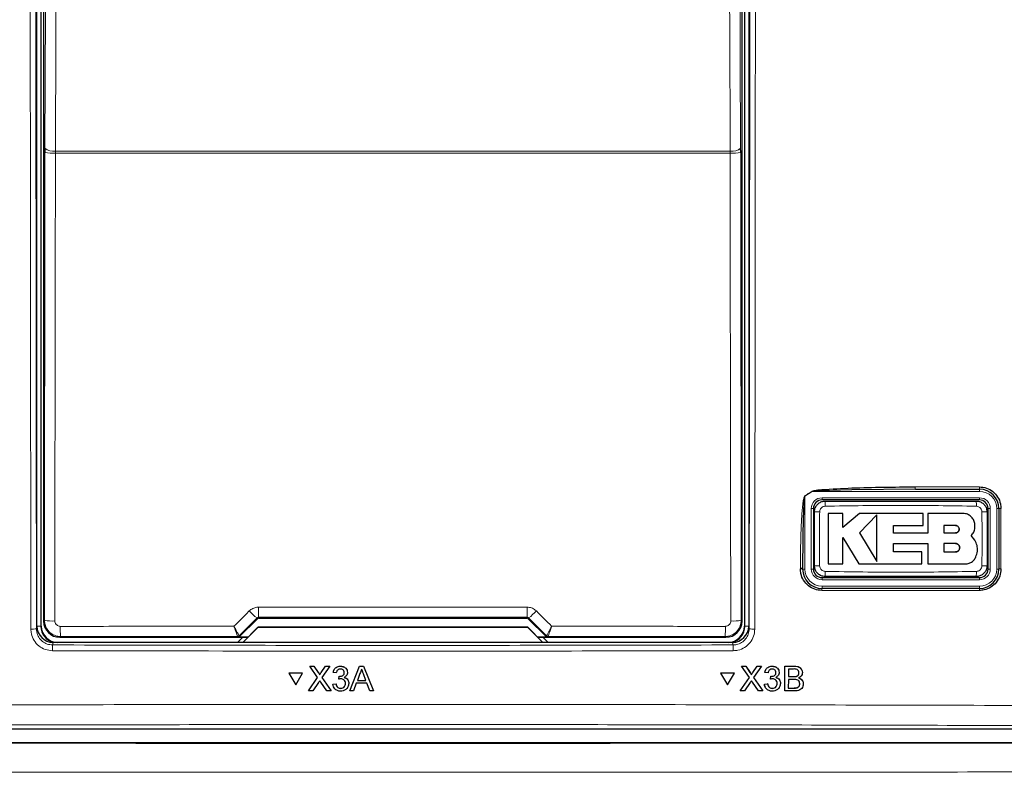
# Model space of a CAD drawing. Header units: millimetres. Extents: x 5 to 418, y 2 to 292.
# Tile 17 of 53: x 108 to 131, y 141 to 158. Entities that reach past the tile are written whole.
import ezdxf

# ---------------------------------------------------------------- set-up
doc = ezdxf.new("R2010")
doc.units = ezdxf.units.MM

msp = doc.modelspace()

# ---------------------------------------------------------------- linework, layer by layer
at = {"color": 7, "linetype": 'Continuous', "lineweight": 25}
for p, q in [((108.7293, 144.1409), (108.7293, 172.3901)), ((108.8293, 144.1401), (108.8293, 172.3651)), ((125.1293, 172.3651), (125.1293, 144.1401)), ((125.2293, 172.3901), (125.2293, 144.1409)), ((108.8837, 172.2482), (108.8837, 144.2569)), ((125.0748, 144.2569), (125.0748, 172.2482)), ((108.9156, 155.2164), (108.9153, 155.1182)), ((125.0432, 155.1182), (125.043, 155.2164)), ((129.0944, 147.3151), (127.6224, 147.3024)), ((129.0944, 147.3151), (130.5793, 147.3151)), ((130.5793, 147.0651), (126.9293, 147.0651)), ((126.7293, 146.8651), (126.7293, 145.4651)), ((130.7793, 145.4651), (130.7793, 146.8651)), ((131.0293, 146.8651), (131.0293, 145.4651)), ((127.4125, 146.7536), (127.0744, 146.7536)), ((127.4125, 146.4257), (127.4125, 146.7536)), ((127.7973, 146.7536), (127.4125, 146.4257)), ((129.2729, 146.7536), (127.7973, 146.7536)), ((128.2007, 146.717), (127.7973, 146.3021)), ((129.2729, 146.4759), (129.2729, 146.7536)), ((129.3798, 146.7536), (129.3798, 146.2985)), ((130.1931, 146.7536), (129.3798, 146.7536)), ((128.5834, 146.4759), (129.2729, 146.4759)), ((128.5834, 146.2985), (128.5834, 146.4759)), ((130.0225, 146.4737), (129.7548, 146.4737)), ((129.7548, 146.4737), (129.7548, 146.3021)), ((127.4123, 146.1948), (127.7845, 145.583)), ((127.4123, 145.583), (127.4123, 146.1948)), ((127.7973, 146.3021), (128.2007, 145.6392)), ((129.3798, 146.2985), (128.5834, 146.2985)), ((129.7548, 146.3021), (130.0225, 146.3021)), ((130.474, 146.1313), (130.3864, 146.2396)), ((128.5836, 146.0564), (129.3798, 146.0564)), ((128.5836, 145.8604), (128.5836, 146.0564)), ((129.2453, 145.8604), (128.5836, 145.8604)), ((129.2453, 145.583), (129.2453, 145.8604)), ((129.3798, 146.0564), (129.3798, 145.583)), ((129.7548, 146.0564), (129.7548, 145.8604)), ((130.0225, 146.0564), (129.7548, 146.0564)), ((129.7548, 145.8604), (130.0225, 145.8604)), ((126.4793, 145.4651), (126.4793, 145.4823)), ((127.0744, 145.583), (127.4123, 145.583)), ((127.7845, 145.583), (129.2453, 145.583)), ((129.3798, 145.583), (130.2527, 145.583)), ((126.9293, 145.2651), (130.5793, 145.2651)), ((130.5793, 145.0151), (126.9293, 145.0151)), ((113.427, 143.9003), (113.8396, 144.3129)), ((113.875, 144.3276), (120.0836, 144.3276)), ((120.1189, 144.3129), (120.5316, 143.9003)), ((113.4987, 143.7651), (113.8527, 144.119)), ((113.8543, 144.1151), (113.5043, 143.7651)), ((113.8527, 144.119), (113.8543, 144.1151)), ((113.8527, 144.119), (120.1059, 144.119)), ((120.1043, 144.1151), (113.8543, 144.1151)), ((120.1059, 144.119), (120.1043, 144.1151)), ((120.4543, 143.7651), (120.1043, 144.1151)), ((120.1059, 144.119), (120.4598, 143.7651)), ((109.2587, 143.882), (113.6157, 143.882)), ((113.5022, 143.882), (113.3891, 143.7689)), ((113.6193, 143.8856), (113.3917, 143.8856)), ((120.5669, 143.8856), (120.3393, 143.8856)), ((120.3429, 143.882), (124.6999, 143.882)), ((120.5695, 143.7689), (120.4564, 143.882)), ((124.8548, 143.7651), (109.1038, 143.7651)), ((113.3891, 143.7689), (113.3891, 143.7651)), ((120.5695, 143.7651), (120.5695, 143.7689)), ((115.0538, 143.2138), (115.0539, 143.2155)), ((115.2369, 142.9488), (115.0538, 143.2138)), ((115.0538, 143.2138), (115.1514, 143.2138)), ((115.1514, 143.2138), (115.1516, 143.2154)), ((115.1514, 143.2138), (115.2518, 143.0685)), ((115.3192, 143.0684), (115.4191, 143.2138)), ((115.5182, 143.2138), (115.3352, 142.9478)), ((115.4191, 143.2138), (115.4192, 143.2154)), ((115.4191, 143.2138), (115.5182, 143.2138)), ((115.5182, 143.2138), (115.5183, 143.2154)), ((115.764, 143.2138), (115.7641, 143.2154)), ((115.9818, 142.6401), (116.2099, 143.2138)), ((116.2099, 143.2138), (116.21, 143.2154)), ((116.2099, 143.2138), (116.3013, 143.2138)), ((116.3013, 143.2138), (116.3014, 143.2154)), ((116.3013, 143.2138), (116.5298, 142.6401)), ((125.0623, 143.2138), (125.0614, 143.2155)), ((125.0614, 143.2155), (125.159, 143.2155)), ((125.2446, 142.9488), (125.0623, 143.2138)), ((125.0623, 143.2138), (125.1599, 143.2138)), ((125.1599, 143.2138), (125.159, 143.2155)), ((125.159, 143.2155), (125.259, 143.0702)), ((125.1599, 143.2138), (125.2598, 143.0685)), ((125.3272, 143.0684), (125.4274, 143.2138)), ((125.5264, 143.2138), (125.3429, 142.9478)), ((125.4274, 143.2138), (125.4266, 143.2154)), ((125.4274, 143.2138), (125.5264, 143.2138)), ((125.5264, 143.2138), (125.5256, 143.2154)), ((125.7721, 143.2138), (125.7712, 143.2154)), ((125.9185, 143.1341), (125.9175, 143.1359)), ((126.0668, 142.6401), (126.0681, 143.2138)), ((126.0681, 143.2138), (126.0673, 143.2154)), ((126.0681, 143.2138), (126.2833, 143.2138)), ((126.149, 143.1476), (126.1486, 142.9711)), ((126.2585, 143.1476), (126.149, 143.1476)), ((126.4559, 143.1326), (126.4549, 143.1344)), ((114.5709, 143.0516), (114.571, 143.0533)), ((114.5709, 143.0516), (114.7297, 142.7773)), ((114.8884, 143.0516), (114.5709, 143.0516)), ((114.8885, 143.0533), (114.571, 143.0533)), ((114.7297, 142.7773), (114.8884, 143.0516)), ((114.8884, 143.0516), (114.8885, 143.0533)), ((115.0245, 142.6401), (115.2369, 142.9488)), ((115.2817, 143.0138), (115.2818, 143.0154)), ((115.3352, 142.9478), (115.5479, 142.6401)), ((115.5959, 143.0667), (115.596, 143.0683)), ((115.6696, 143.0593), (115.5959, 143.0667)), ((115.7279, 142.9122), (115.7355, 142.9784)), ((115.7279, 142.9122), (115.728, 142.9138)), ((115.7355, 142.9784), (115.7356, 142.98)), ((115.7461, 142.9776), (115.7462, 142.9792)), ((115.7462, 142.9793), (115.7894, 142.9858)), ((115.8481, 143.0335), (115.854, 143.0672)), ((115.927, 143.057), (115.9272, 143.0588)), ((115.9276, 143.0679), (115.9277, 143.0695)), ((116.2164, 143.0416), (116.1576, 142.8828)), ((116.3538, 142.8828), (116.2979, 143.0336)), ((124.5793, 143.0516), (124.5784, 143.0533)), ((124.8957, 143.0533), (124.5784, 143.0533)), ((124.8966, 143.0516), (124.5793, 143.0516)), ((124.5793, 143.0516), (124.7373, 142.7773)), ((124.7373, 142.7773), (124.8966, 143.0516)), ((124.8966, 143.0516), (124.8957, 143.0533)), ((125.0315, 142.6401), (125.2446, 142.9488)), ((125.2834, 143.0312), (125.2824, 143.033)), ((125.3429, 142.9478), (125.5545, 142.6401)), ((125.6037, 143.0667), (125.6028, 143.0683)), ((125.6773, 143.0593), (125.6037, 143.0667)), ((125.7352, 142.9122), (125.7344, 142.9138)), ((125.7352, 142.9122), (125.743, 142.9784)), ((125.743, 142.9784), (125.7421, 142.98)), ((125.7536, 142.9776), (125.7527, 142.9792)), ((125.8615, 143.0655), (125.8607, 143.0671)), ((125.9467, 142.8881), (125.9458, 142.8899)), ((126.1485, 142.9049), (126.148, 142.7063)), ((126.2751, 142.9049), (126.1485, 142.9049)), ((126.1486, 142.9711), (126.2671, 142.9711)), ((126.3361, 142.9778), (126.3353, 142.9795)), ((126.3919, 143.0579), (126.3911, 143.0596)), ((115.2594, 142.8375), (115.1234, 142.6401)), ((115.4501, 142.6401), (115.3101, 142.8428)), ((115.5886, 142.7945), (115.6623, 142.8019)), ((115.5886, 142.7945), (115.5887, 142.7961)), ((115.6623, 142.8019), (115.6624, 142.8035)), ((115.7701, 142.6989), (115.7703, 142.7005)), ((115.9565, 142.7958), (115.9566, 142.7976)), ((115.9572, 142.8127), (115.9573, 142.8143)), ((116.1332, 142.8166), (116.0678, 142.6401)), ((116.3783, 142.8166), (116.1332, 142.8166)), ((116.1576, 142.8828), (116.3538, 142.8828)), ((116.4438, 142.6401), (116.3783, 142.8166)), ((125.2668, 142.8375), (125.1304, 142.6401)), ((125.4568, 142.6401), (125.3174, 142.8428)), ((125.5957, 142.7945), (125.5948, 142.7961)), ((125.5957, 142.7945), (125.6693, 142.8019)), ((125.6151, 142.725), (125.6161, 142.7232)), ((125.6693, 142.8019), (125.6685, 142.8035)), ((125.7768, 142.6989), (125.776, 142.7005)), ((125.8904, 142.8133), (125.8895, 142.8149)), ((126.148, 142.7063), (126.2839, 142.7063)), ((126.3331, 142.709), (126.3322, 142.7107)), ((126.4134, 142.8056), (126.4126, 142.8072)), ((126.479, 142.871), (126.478, 142.8728)), ((115.0245, 142.6401), (115.0246, 142.6417)), ((115.1234, 142.6401), (115.0245, 142.6401)), ((115.5479, 142.6401), (115.4501, 142.6401)), ((115.5479, 142.6401), (115.548, 142.6417)), ((115.9818, 142.6401), (115.9819, 142.6417)), ((116.0678, 142.6401), (115.9818, 142.6401)), ((116.5298, 142.6401), (116.4438, 142.6401)), ((116.5298, 142.6401), (116.5299, 142.6417)), ((125.0315, 142.6401), (125.0306, 142.6417)), ((125.1304, 142.6401), (125.0315, 142.6401)), ((125.5545, 142.6401), (125.4568, 142.6401)), ((125.5545, 142.6401), (125.5537, 142.6417)), ((126.0668, 142.6401), (126.0659, 142.6417)), ((126.2825, 142.6401), (126.0668, 142.6401)), ((102.4786, 141.7651), (131.48, 141.7651)), ((131.6316, 141.4378), (102.327, 141.4378))]:
    msp.add_line(p, q, dxfattribs=at)
at = {"color": 7, "linetype": 'Continuous', "lineweight": 18}
for p, q in [((108.8183, 172.3651), (108.8183, 144.1401)), ((125.1402, 144.1401), (125.1402, 172.3651)), ((108.9035, 144.2767), (108.9153, 155.1182)), ((109.1565, 155.1026), (109.1571, 155.1517)), ((124.8021, 155.1026), (109.1565, 155.1026)), ((109.1571, 155.1517), (124.8015, 155.1517)), ((124.8021, 155.1026), (124.8015, 155.1517)), ((125.0432, 155.1182), (125.0551, 144.2767)), ((126.7015, 147.2651), (126.5293, 147.1545)), ((126.6995, 147.2681), (126.7015, 147.2651)), ((130.5793, 147.2651), (126.7015, 147.2651)), ((129.0919, 147.3681), (130.5765, 147.3681)), ((130.5793, 147.2651), (130.5793, 147.3151)), ((126.5293, 147.1545), (126.5274, 147.1576)), ((126.5293, 147.1545), (126.5293, 145.4651)), ((126.9293, 147.1151), (126.9293, 147.0651)), ((126.9293, 147.1151), (130.5793, 147.1151)), ((130.5793, 147.1151), (130.5793, 147.0651)), ((126.6793, 145.4651), (126.6793, 146.8651)), ((126.6793, 146.8651), (126.7293, 146.8651)), ((130.7793, 146.8651), (130.8293, 146.8651)), ((130.8293, 146.8651), (130.8293, 145.4651)), ((130.9793, 146.8651), (131.0293, 146.8651)), ((130.9793, 145.4651), (130.9793, 146.8651)), ((126.4274, 145.4682), (126.4274, 145.4855)), ((126.5293, 145.4651), (126.4793, 145.4651)), ((126.6793, 145.4651), (126.7293, 145.4651)), ((130.7793, 145.4651), (130.8293, 145.4651)), ((130.9793, 145.4651), (131.0293, 145.4651)), ((126.9293, 145.2651), (126.9293, 145.2151)), ((130.5793, 145.2151), (126.9293, 145.2151)), ((130.5793, 145.2651), (130.5793, 145.2151)), ((130.5765, 144.9682), (126.9273, 144.9682)), ((126.9293, 145.0651), (130.5793, 145.0651)), ((126.9293, 145.0651), (126.9293, 145.0151)), ((130.5793, 145.0651), (130.5793, 145.0151)), ((108.8837, 144.2569), (108.9035, 144.2767)), ((113.8396, 144.3129), (113.832, 144.3313)), ((113.8673, 144.3461), (113.875, 144.3276)), ((120.0836, 144.3276), (120.0913, 144.3461)), ((120.1265, 144.3313), (120.1189, 144.3129)), ((125.0551, 144.2767), (125.0748, 144.2569)), ((108.7173, 144.0807), (108.7293, 144.1409)), ((108.8183, 144.1401), (108.7293, 144.1401)), ((108.8183, 144.1401), (108.8293, 144.1401)), ((125.1402, 144.1401), (125.1293, 144.1401)), ((125.1402, 144.1401), (125.2293, 144.1401)), ((125.2293, 144.1409), (125.2413, 144.0807)), ((109.2784, 143.9017), (109.2587, 143.882)), ((113.3843, 143.9035), (113.3841, 143.9036)), ((113.3917, 143.8856), (113.3843, 143.9035)), ((113.4196, 143.9181), (113.4194, 143.9182)), ((113.4196, 143.9181), (113.427, 143.9003)), ((120.5316, 143.9003), (120.539, 143.9181)), ((120.539, 143.9181), (120.5392, 143.9182)), ((120.5743, 143.9035), (120.5669, 143.8856)), ((120.5745, 143.9036), (120.5743, 143.9035)), ((124.6999, 143.882), (124.6802, 143.9017)), ((109.1038, 143.7651), (109.0919, 143.7055)), ((124.8667, 143.7055), (124.8548, 143.7651)), ((126.2833, 143.2138), (126.2824, 143.2154)), ((115.2518, 143.0685), (115.2519, 143.0701)), ((115.3192, 143.0684), (115.3193, 143.07)), ((125.2598, 143.0685), (125.259, 143.0702)), ((125.3272, 143.0684), (125.3263, 143.07)), ((126.2671, 142.9711), (126.2662, 142.9727)), ((126.2839, 142.7063), (126.2831, 142.7079))]:
    msp.add_line(p, q, dxfattribs=at)
at = {"color": 7, "linetype": 'Continuous', "lineweight": 18, "flags": 128}
for points in [[(108.9156, 155.2164), (108.9456, 161.6123), (108.9754, 167.9753)], [(109.217, 167.9106), (109.2147, 167.4277), (109.2057, 165.496), (109.1694, 157.7693), (109.1571, 155.1517)], [(124.8015, 155.1517), (124.7992, 155.6346), (124.7902, 157.5663), (124.7539, 165.293), (124.7416, 167.9106)], [(124.9832, 167.9753), (125.013, 161.6123), (125.043, 155.2164)], [(109.1565, 155.1026), (109.1559, 154.6036), (109.1538, 152.6075), (109.1446, 144.2612)], [(124.8139, 144.2612), (124.8134, 144.7602), (124.8112, 146.7563), (124.8021, 155.1026)]]:
    msp.add_lwpolyline(points, dxfattribs=at)
at = {"color": 7, "linetype": 'Continuous', "lineweight": 18}
for centre, radius, start, end in [((109.1053, 155.4412), 0.2941, 229.84864, 280.14668), ((124.8533, 155.4412), 0.2941, 259.85332, 310.15136), ((109.1005, 156.1101), 1.009, 259.42891, 273.18402), ((124.8581, 156.1101), 1.009, 266.81598, 280.57109), ((129.3688, 147.3543), 0.2773, 177.15423, 188.14169), ((130.8236, 147.3543), 0.2475, 176.81302, 189.1309), ((130.5793, 146.8651), 0.4, 0, 90), ((126.9293, 146.8651), 0.25, 90, 180), ((128.5162, 146.9492), 1.5146, 176.56216, 181.10549), ((128.9931, 146.9492), 1.5139, 358.89403, 3.43939), ((130.5793, 146.8651), 0.25, 0, 90), ((126.8452, 145.344), 1.4489, 88.84251, 93.59694), ((130.6634, 145.3439), 1.449, 86.40337, 91.15738), ((131.0651, 146.6775), 0.1909, 86.60847, 100.82355), ((126.4406, 145.2747), 0.2112, 79.45271, 93.60081), ((126.4406, 145.2575), 0.2111, 79.44904, 93.60204), ((126.9293, 145.4651), 0.4, 180, 270), ((126.9293, 145.4651), 0.25, 180, 270), ((126.8452, 146.9855), 1.4483, 266.40183, 271.15784), ((128.5139, 145.3809), 1.5123, 178.89292, 183.443), ((128.9938, 145.3809), 1.5132, 356.55902, 1.10646), ((130.5793, 145.4651), 0.4, 270, 0), ((130.5793, 145.4651), 0.25, 270, 0), ((130.6634, 146.9854), 1.4482, 268.84201, 273.5986), ((131.0651, 145.2829), 0.1856, 86.51262, 101.13723), ((127.212, 144.9794), 0.285, 172.81916, 182.25153), ((130.7858, 144.9794), 0.2096, 170.21, 183.05606), ((114.5028, 145.2642), 1.149, 222.19195, 234.28187), ((118.1028, 144.5269), 4.2393, 179.27525, 182.44393), ((115.8558, 144.5269), 4.2393, 357.55607, 0.72475), ((119.4558, 145.2642), 1.149, 305.71813, 317.80805), ((109.0886, 145.2684), 1.0088, 259.42789, 273.18381), ((124.87, 145.2684), 1.0088, 266.81619, 280.57211), ((108.6197, 144.6029), 0.5312, 266.58782, 280.58882), ((110.9881, 144.0826), 1.7193, 178.21518, 186.038), ((122.9704, 144.0826), 1.7193, 353.962, 1.78482), ((125.3389, 144.6029), 0.5312, 259.41118, 273.41218), ((113.3843, 143.9535), 0.05, 270.00748, 314.99252), ((120.5743, 143.9535), 0.05, 225.00748, 269.99252), ((110.3704, 143.6006), 1.2828, 175.30838, 181.24111), ((123.5882, 143.6006), 1.2828, 358.7589, 4.69162)]:
    msp.add_arc(centre, radius, start, end, dxfattribs=at)
at = {"color": 7, "linetype": 'Continuous', "lineweight": 25}
for centre, radius, start, end in [((130.5793, 146.8651), 0.45, 0, 90), ((126.9293, 146.8651), 0.2, 90, 180), ((130.5793, 146.8651), 0.2, 0, 90), ((126.9293, 145.4651), 0.45, 180, 270), ((126.9293, 145.4651), 0.2, 180, 270), ((130.5793, 145.4651), 0.45, 270, 0), ((130.5793, 145.4651), 0.2, 270, 0), ((109.2043, 144.1401), 0.3859, 180, 256.32073), ((109.2043, 144.1401), 0.375, 180, 270), ((124.7543, 144.1401), 0.375, 270, 0), ((124.7543, 144.1401), 0.3859, 283.67927, 0), ((113.384, 143.9535), 0.05, 270.06102, 314.97735), ((120.5745, 143.9535), 0.05, 225.02265, 269.93898)]:
    msp.add_arc(centre, radius, start, end, dxfattribs=at)
at = {"color": 7, "linetype": 'Continuous', "lineweight": 18}
for centre, major_axis, ratio, start_param, end_param in [((130.9769, 156.035), (221.5001, 221.5678), 0.0123167, 1.6359514, 1.6378189), ((116.9793, 140.4967), (220.5521, 0), 0.0174551, 1.5566859, 1.5849067), ((102.9817, 156.035), (-221.5001, 221.5678), 0.0123167, 4.6453664, 4.6472339), ((116.9793, 140.0548), (220.5246, 0), 0.0174551, 1.5871, 1.6057242), ((116.9793, 140.0548), (220.5246, 0), 0.0174551, 1.5358685, 1.5544927)]:
    msp.add_ellipse(centre, major_axis=major_axis, ratio=ratio, start_param=start_param, end_param=end_param, dxfattribs=at)
at = {"color": 7, "linetype": 'Continuous', "lineweight": 25}
for centre, major_axis, ratio, start_param, end_param in [((113.875, 144.2776), (-0.0191, 0.0462), 0.9998216, 5.8905493, 6.6758213), ((120.0836, 144.2776), (0.0191, 0.0462), 0.9998216, 5.8905493, 6.6758213), ((109.1043, 144.1415), (-0.0737, -0.3692), 0.9960441, 4.9100775, 6.4793527), ((109.2587, 144.257), (0.2652, -0.2652), 0.9998985, 3.9271431, 5.4976349), ((124.6999, 144.257), (0.2652, 0.2652), 0.9998985, 3.9271431, 5.4976349), ((124.8542, 144.1415), (0.0737, -0.3692), 0.9960441, 6.0870179, 7.6562931), ((113.3916, 143.9356), (0.0191, -0.0462), 0.9998216, 5.8905493, 6.6758213), ((120.5669, 143.9356), (0.0191, 0.0462), 0.9998216, 2.7489567, 3.5342286)]:
    msp.add_ellipse(centre, major_axis=major_axis, ratio=ratio, start_param=start_param, end_param=end_param, dxfattribs=at)
at = {"color": 7, "linetype": 'Continuous', "lineweight": 18}
for points, knots in [([(108.588, 144.0726), (108.588, 144.1558), (108.5875, 144.5716), (108.5855, 146.318), (108.5781, 153.3054), (108.5704, 162.3394), (108.5663, 170.046), (108.565, 172.4217)], [0, 0, 0, 0, 0.0088087, 0.0440433, 0.1849823, 0.7487663, 1, 1, 1, 1]), ([(108.6942, 172.4252), (108.6969, 167.6989), (108.7023, 158.2447), (108.7123, 148.8026), (108.7173, 144.0807)], [0, 0, 0, 0, 0.4999168, 1, 1, 1, 1]), ([(125.2413, 144.0807), (125.2463, 148.801), (125.2562, 158.2431), (125.2617, 167.6973), (125.2644, 172.4252)], [0, 0, 0, 0, 0.4999168, 1, 1, 1, 1]), ([(125.3936, 172.4217), (125.3936, 172.3384), (125.3934, 171.9219), (125.3925, 170.1726), (125.3885, 163.1761), (125.3814, 154.1404), (125.3731, 146.4448), (125.3705, 144.0726)], [0, 0, 0, 0, 0.0088087, 0.0440433, 0.1849823, 0.7487663, 1, 1, 1, 1]), ([(126.5274, 147.1576), (126.5555, 147.1755), (126.613, 147.2121), (126.6703, 147.2492), (126.6995, 147.2681)], [0, 0, 0, 0, 0.48877328, 1, 1, 1, 1]), ([(127.6224, 147.3024), (127.3901, 147.2961), (127.1, 147.2882), (126.7921, 147.2792), (126.7182, 147.2677), (126.7015, 147.2651)], [0, 0, 0, 0, 0.7565323, 0.9451316, 1, 1, 1, 1]), ([(126.4274, 145.4855), (126.4275, 145.552), (126.4284, 145.8847), (126.4381, 146.3087), (126.4611, 146.7211), (126.476, 146.9008), (126.4886, 147.0093), (126.4988, 147.0743), (126.5085, 147.1173), (126.5157, 147.143), (126.5244, 147.1555), (126.5268, 147.1572), (126.5274, 147.1576)], [0, 0, 0, 0, 0.1187958, 0.5940496, 0.7569485, 0.8560529, 0.9159262, 0.9518655, 0.9733043, 0.994839, 0.9987729, 1, 1, 1, 1]), ([(126.8745, 146.7926), (126.8717, 146.6295), (126.8645, 146.2112), (126.8707, 145.7928), (126.8744, 145.5375)], [0, 0, 0, 0, 0.3898707, 1, 1, 1, 1]), ([(127.0018, 146.92), (126.9877, 146.9184), (126.9594, 146.9151), (126.9216, 146.8929), (126.8929, 146.8608), (126.8772, 146.8254), (126.8752, 146.8019), (126.8745, 146.7926)], [0, 0, 0, 0, 0.2133959, 0.4285917, 0.6443188, 0.859268, 1, 1, 1, 1]), ([(130.5067, 146.92), (129.9227, 146.9301), (128.7544, 146.9503), (127.5861, 146.9301), (127.0018, 146.92)], [0, 0, 0, 0, 0.4998954, 1, 1, 1, 1]), ([(130.6341, 146.7926), (130.6325, 146.8068), (130.6292, 146.8352), (130.607, 146.8729), (130.5748, 146.9016), (130.5394, 146.9173), (130.516, 146.9192), (130.5067, 146.92)], [0, 0, 0, 0, 0.2138446, 0.4291993, 0.6449134, 0.8596426, 1, 1, 1, 1]), ([(130.6341, 145.5375), (130.6369, 145.7006), (130.6441, 146.1189), (130.6379, 146.5373), (130.6341, 146.7926)], [0, 0, 0, 0, 0.3898724, 1, 1, 1, 1]), ([(131.0764, 146.8681), (131.0764, 146.8349), (131.0764, 146.6685), (131.0764, 146.2018), (131.0764, 145.7685), (131.0764, 145.4682)], [0, 0, 0, 0, 0.0712947, 0.3564733, 1, 1, 1, 1]), ([(126.8744, 145.5375), (126.8761, 145.5234), (126.8794, 145.4949), (126.9016, 145.4572), (126.9337, 145.4285), (126.9691, 145.4128), (126.9926, 145.4109), (127.0018, 145.4101)], [0, 0, 0, 0, 0.2138472, 0.4292026, 0.6449166, 0.8596444, 1, 1, 1, 1]), ([(127.0018, 145.4101), (127.5859, 145.4), (128.7542, 145.3798), (129.9225, 145.4), (130.5067, 145.4101)], [0, 0, 0, 0, 0.4998954, 1, 1, 1, 1]), ([(130.5067, 145.4101), (130.5209, 145.4117), (130.5492, 145.415), (130.5869, 145.4372), (130.6157, 145.4693), (130.6314, 145.5047), (130.6333, 145.5282), (130.6341, 145.5375)], [0, 0, 0, 0, 0.2133947, 0.4285895, 0.6443155, 0.8592654, 1, 1, 1, 1]), ([(113.2972, 144.1379), (113.3953, 144.2361), (113.5134, 144.3543), (113.6315, 144.4725), (113.6515, 144.4925)], [0, 0, 0, 0, 0.8306218, 1, 1, 1, 1]), ([(113.6515, 144.4925), (113.6777, 144.514), (113.73, 144.5569), (113.808, 144.5785), (113.8527, 144.5801), (113.8638, 144.5805)], [0, 0, 0, 0, 0.4289712, 0.8581067, 1, 1, 1, 1]), ([(113.8638, 144.5805), (114.0304, 144.5805), (114.8637, 144.5807), (116.9408, 144.581), (118.8511, 144.5807), (120.0948, 144.5805)], [0, 0, 0, 0, 0.08024224, 0.40121429, 1, 1, 1, 1]), ([(120.0948, 144.5805), (120.1284, 144.5772), (120.1957, 144.5705), (120.2661, 144.5306), (120.2988, 144.5001), (120.3071, 144.4925)], [0, 0, 0, 0, 0.4282329, 0.8563378, 1, 1, 1, 1]), ([(120.3071, 144.4925), (120.4247, 144.3748), (120.5428, 144.2566), (120.6609, 144.1384), (120.6613, 144.1379)], [0, 0, 0, 0, 0.996046, 1, 1, 1, 1]), ([(109.2784, 143.9017), (109.2505, 143.9036), (109.1808, 143.9082), (109.0755, 143.9532), (108.9805, 144.0379), (108.9159, 144.1503), (108.9076, 144.2346), (108.9035, 144.2767)], [0, 0, 0, 0, 0.1423687, 0.3561633, 0.5705428, 0.785425, 1, 1, 1, 1]), ([(109.1446, 144.2612), (109.146, 144.2471), (109.1487, 144.219), (109.1703, 144.1815), (109.202, 144.1533), (109.2371, 144.1383), (109.2604, 144.1367), (109.2697, 144.1361)], [0, 0, 0, 0, 0.2147505, 0.4295793, 0.6438148, 0.8575512, 1, 1, 1, 1]), ([(113.8673, 144.3461), (113.8655, 144.346), (113.858, 144.3458), (113.8448, 144.342), (113.8363, 144.3349), (113.832, 144.3313)], [0, 0, 0, 0, 0.1384816, 0.5625046, 1, 1, 1, 1]), ([(120.1265, 144.3313), (120.1252, 144.3326), (120.1199, 144.3376), (120.1083, 144.3444), (120.0969, 144.3455), (120.0913, 144.3461)], [0, 0, 0, 0, 0.1482472, 0.5799252, 1, 1, 1, 1]), ([(125.0551, 144.2767), (125.0509, 144.2346), (125.0427, 144.1503), (124.9781, 144.0379), (124.8831, 143.9532), (124.7778, 143.9082), (124.708, 143.9036), (124.6802, 143.9017)], [0, 0, 0, 0, 0.214575, 0.4294572, 0.6438367, 0.8576313, 1, 1, 1, 1]), ([(124.6889, 144.1361), (124.6982, 144.1367), (124.7214, 144.1383), (124.7566, 144.1533), (124.7883, 144.1815), (124.8098, 144.219), (124.8126, 144.2471), (124.8139, 144.2612)], [0, 0, 0, 0, 0.14244882, 0.35618518, 0.57042068, 0.78524946, 1, 1, 1, 1]), ([(109.0879, 143.5728), (109.0317, 143.5785), (108.9192, 143.5898), (108.7694, 143.6763), (108.6564, 143.8033), (108.5966, 143.9436), (108.5905, 144.0361), (108.588, 144.0726)], [0, 0, 0, 0, 0.2149218, 0.4298257, 0.6447637, 0.8597292, 1, 1, 1, 1]), ([(108.7173, 144.0807), (108.7191, 144.0533), (108.7237, 143.9839), (108.7685, 143.8786), (108.8532, 143.7833), (108.9655, 143.7184), (109.0498, 143.7098), (109.0919, 143.7055)], [0, 0, 0, 0, 0.1402936, 0.355296, 0.5702504, 0.7851343, 1, 1, 1, 1]), ([(109.2697, 144.1361), (109.4363, 144.1362), (110.2691, 144.1367), (111.6116, 144.1374), (112.7877, 144.1378), (113.2972, 144.1379)], [0, 0, 0, 0, 0.1241023, 0.6205161, 1, 1, 1, 1]), ([(113.4194, 143.9182), (113.4189, 143.9184), (113.4166, 143.9196), (113.4052, 143.9364), (113.3768, 143.9858), (113.3433, 144.0483), (113.3177, 144.0977), (113.3045, 144.1235), (113.2995, 144.1335), (113.2975, 144.1374), (113.2972, 144.1379)], [0, 0, 0, 0, 0.0500975, 0.2741497, 0.5151595, 0.765666, 0.9118815, 0.9655794, 0.9952738, 1, 1, 1, 1]), ([(113.3841, 143.9036), (113.3838, 143.9038), (113.382, 143.9053), (113.3736, 143.9233), (113.3534, 143.9761), (113.3296, 144.0427), (113.3116, 144.0952), (113.3024, 144.1226), (113.2988, 144.1332), (113.2974, 144.1374), (113.2972, 144.1379)], [0, 0, 0, 0, 0.0500976, 0.2741498, 0.5151591, 0.7656656, 0.911884, 0.9655798, 0.9952749, 1, 1, 1, 1]), ([(120.6613, 144.1379), (120.6611, 144.1374), (120.6602, 144.1358), (120.6581, 144.1316), (120.653, 144.1214), (120.6393, 144.0946), (120.613, 144.0439), (120.5794, 143.9815), (120.552, 143.934), (120.5416, 143.9193), (120.5395, 143.9183), (120.5392, 143.9182)], [0, 0, 0, 0, 0.0047263, 0.0144598, 0.0368391, 0.0943897, 0.2530049, 0.501586, 0.7415301, 0.9644159, 1, 1, 1, 1]), ([(120.6613, 144.1379), (120.6611, 144.1374), (120.6606, 144.1356), (120.6591, 144.1312), (120.6555, 144.1204), (120.6458, 144.0919), (120.6273, 144.038), (120.6035, 143.9715), (120.5839, 143.9208), (120.5763, 143.9049), (120.5747, 143.9037), (120.5745, 143.9036)], [0, 0, 0, 0, 0.0047252, 0.0144598, 0.0368382, 0.0943861, 0.2530054, 0.5015863, 0.74153, 0.9644158, 1, 1, 1, 1]), ([(120.6613, 144.1379), (120.8003, 144.1379), (121.6059, 144.1377), (122.9486, 144.1371), (124.1519, 144.1364), (124.6889, 144.1361)], [0, 0, 0, 0, 0.1035199, 0.5999338, 1, 1, 1, 1]), ([(124.8667, 143.7055), (124.8941, 143.7074), (124.9635, 143.7121), (125.0687, 143.7571), (125.164, 143.842), (125.2287, 143.9543), (125.2371, 144.0386), (125.2413, 144.0807)], [0, 0, 0, 0, 0.1400742, 0.35505, 0.5700538, 0.7850316, 1, 1, 1, 1]), ([(125.3705, 144.0726), (125.3649, 144.0165), (125.3537, 143.9042), (125.2673, 143.7545), (125.1402, 143.6414), (124.9998, 143.5816), (124.9072, 143.5753), (124.8707, 143.5728)], [0, 0, 0, 0, 0.2149317, 0.4298773, 0.6448764, 0.8598859, 1, 1, 1, 1]), ([(109.0919, 143.7055), (111.7197, 143.7), (116.9779, 143.689), (122.2362, 143.7), (124.8667, 143.7055)], [0, 0, 0, 0, 0.4997441, 1, 1, 1, 1]), ([(124.8707, 143.5728), (124.7874, 143.5726), (124.3709, 143.5714), (122.6216, 143.567), (119.1995, 143.5615), (114.3539, 143.561), (110.8432, 143.5689), (109.0879, 143.5728)], [0, 0, 0, 0, 0.0158376, 0.0791881, 0.332598, 0.666299, 1, 1, 1, 1]), ([(102.5221, 142.3037), (102.8549, 142.3047), (104.5188, 142.3097), (108.8495, 142.3202), (115.5192, 142.3279), (123.4977, 142.3243), (128.7997, 142.3105), (131.4364, 142.3037)], [0, 0, 0, 0, 0.0345662, 0.1728355, 0.4495496, 0.7262636, 1, 1, 1, 1]), ([(131.4071, 141.8379), (129.0083, 141.8443), (124.2105, 141.857), (116.9961, 141.8618), (109.7732, 141.857), (104.9587, 141.8443), (102.5514, 141.8379)], [0, 0, 0, 0, 0.24956375, 0.4991275, 0.74956375, 1, 1, 1, 1]), ([(102.3204, 141.4312), (104.7608, 141.4292), (109.6439, 141.425), (116.9767, 141.4237), (124.3118, 141.4256), (129.1947, 141.43), (131.6372, 141.4323)], [0, 0, 0, 0, 0.24987022, 0.4999567, 0.74987017, 1, 1, 1, 1]), ([(131.6751, 140.7622), (129.2286, 140.76), (124.3335, 140.7554), (117.0855, 140.7535), (109.7322, 140.7548), (104.8368, 140.759), (102.2849, 140.7612)], [0, 0, 0, 0, 0.2499135, 0.5000434, 0.7393764, 1, 1, 1, 1])]:
    msp.add_open_spline(points, degree=3, knots=knots, dxfattribs=at)
at = {"color": 7, "linetype": 'Continuous', "lineweight": 25}
for points, knots in [([(126.6995, 147.2681), (126.7161, 147.2733), (126.7885, 147.296), (127.0988, 147.3147), (127.8764, 147.3631), (128.6007, 147.3661), (129.0919, 147.3681)], [0, 0, 0, 0, 0.0217458, 0.0946594, 0.3858775, 1, 1, 1, 1]), ([(130.5765, 147.3681), (130.6328, 147.3625), (130.7454, 147.3514), (130.8953, 147.265), (131.0085, 147.1378), (131.068, 146.9972), (131.0741, 146.9045), (131.0764, 146.8681)], [0, 0, 0, 0, 0.2148595, 0.4297052, 0.6450146, 0.8605847, 1, 1, 1, 1]), ([(126.5293, 147.1545), (126.529, 147.1541), (126.5277, 147.1522), (126.5233, 147.1389), (126.5198, 147.114), (126.515, 147.071), (126.5099, 147.0061), (126.5036, 146.8976), (126.4961, 146.7179), (126.4846, 146.3054), (126.4798, 145.8815), (126.4794, 145.5489), (126.4793, 145.4823)], [0, 0, 0, 0, 0.0008969, 0.0042175, 0.0248093, 0.0459394, 0.0816594, 0.1414388, 0.24064, 0.4039323, 0.8807844, 1, 1, 1, 1]), ([(126.7543, 146.7901), (126.7555, 146.8085), (126.7586, 146.855), (126.7886, 146.9253), (126.8451, 146.9887), (126.92, 147.0318), (126.9762, 147.0373), (127.0043, 147.0401)], [0, 0, 0, 0, 0.14147394, 0.35611821, 0.57075888, 0.78538601, 1, 1, 1, 1]), ([(127.0043, 147.0401), (127.5877, 147.0401), (128.7544, 147.0401), (129.9211, 147.0401), (130.5043, 147.0401)], [0, 0, 0, 0, 0.50010477, 1, 1, 1, 1]), ([(130.5043, 147.0401), (130.5227, 147.0388), (130.5692, 147.0358), (130.6395, 147.0058), (130.7029, 146.9493), (130.746, 146.8744), (130.7515, 146.8182), (130.7543, 146.7901)], [0, 0, 0, 0, 0.1414239, 0.3560694, 0.5707203, 0.7853678, 1, 1, 1, 1]), ([(126.7543, 145.5401), (126.7543, 145.7943), (126.7543, 146.2109), (126.7543, 146.6276), (126.7543, 146.7901)], [0, 0, 0, 0, 0.6100731, 1, 1, 1, 1]), ([(130.7543, 146.7901), (130.7543, 146.5359), (130.7543, 146.1192), (130.7543, 145.7025), (130.7543, 145.5401)], [0, 0, 0, 0, 0.610073, 1, 1, 1, 1]), ([(127.0744, 146.7536), (127.0744, 146.5997), (127.0744, 146.2096), (127.0744, 145.8193), (127.0744, 145.583)], [0, 0, 0, 0, 0.3944639, 1, 1, 1, 1]), ([(128.2007, 145.6392), (128.2007, 145.7925), (128.2007, 146.1512), (128.2007, 146.511), (128.2007, 146.717)], [0, 0, 0, 0, 0.4272676, 1, 1, 1, 1]), ([(130.474, 146.4727), (130.4709, 146.5043), (130.4647, 146.5674), (130.4163, 146.6515), (130.3451, 146.715), (130.2661, 146.7488), (130.2139, 146.7522), (130.1931, 146.7536)], [0, 0, 0, 0, 0.21450949, 0.42901653, 0.6435823, 0.85818215, 1, 1, 1, 1]), ([(130.0225, 146.3021), (130.0321, 146.303), (130.0515, 146.3049), (130.0772, 146.3198), (130.0968, 146.3417), (130.1079, 146.3691), (130.1093, 146.3984), (130.1009, 146.4266), (130.0836, 146.4503), (130.0596, 146.467), (130.0379, 146.4732), (130.0254, 146.4736), (130.0225, 146.4737)], [0, 0, 0, 0, 0.107912, 0.2158215, 0.3237606, 0.431549, 0.5390752, 0.6463231, 0.7533518, 0.8602722, 0.9672328, 1, 1, 1, 1]), ([(130.0225, 146.4737), (130.0321, 146.4727), (130.0514, 146.4708), (130.077, 146.4561), (130.0965, 146.4343), (130.1077, 146.4072), (130.1093, 146.378), (130.1012, 146.3498), (130.0842, 146.3259), (130.0602, 146.309), (130.0383, 146.3026), (130.0255, 146.3022), (130.0225, 146.3021)], [0, 0, 0, 0, 0.1072013, 0.2144115, 0.3214264, 0.4283404, 0.5353131, 0.6424692, 0.7498884, 0.8575849, 0.9654849, 1, 1, 1, 1]), ([(130.3864, 146.2396), (130.4079, 146.2656), (130.4507, 146.3175), (130.4749, 146.4024), (130.4742, 146.4543), (130.474, 146.4727)], [0, 0, 0, 0, 0.3920945, 0.7842199, 1, 1, 1, 1]), ([(130.4935, 145.7447), (130.509, 145.7879), (130.5399, 145.8744), (130.5313, 146.0129), (130.4927, 146.0927), (130.474, 146.1313)], [0, 0, 0, 0, 0.34060126, 0.68121165, 1, 1, 1, 1]), ([(130.0225, 145.8604), (130.0335, 145.8615), (130.0555, 145.8636), (130.0848, 145.8805), (130.1071, 145.9053), (130.1199, 145.9363), (130.1217, 145.9697), (130.1124, 146.0019), (130.093, 146.0292), (130.0656, 146.0485), (130.0405, 146.0558), (130.026, 146.0563), (130.0225, 146.0564)], [0, 0, 0, 0, 0.1072306, 0.2144698, 0.3215203, 0.4284677, 0.5354559, 0.6425997, 0.7499807, 0.8576276, 0.9654903, 1, 1, 1, 1]), ([(130.0225, 146.0564), (130.0335, 146.0553), (130.0556, 146.0532), (130.085, 146.0362), (130.1074, 146.0111), (130.12, 145.9799), (130.1216, 145.9464), (130.1121, 145.9142), (130.0924, 145.8871), (130.0649, 145.8681), (130.0401, 145.861), (130.0258, 145.8605), (130.0225, 145.8604)], [0, 0, 0, 0, 0.107918, 0.2158349, 0.3237485, 0.4314887, 0.5389701, 0.6461953, 0.75323, 0.8601792, 0.9671761, 1, 1, 1, 1]), ([(130.2527, 145.583), (130.2819, 145.5859), (130.3404, 145.5916), (130.418, 145.6365), (130.4685, 145.6914), (130.4872, 145.7313), (130.4935, 145.7447)], [0, 0, 0, 0, 0.284973, 0.5699439, 0.8549594, 1, 1, 1, 1]), ([(126.9273, 144.9682), (126.871, 144.9738), (126.7586, 144.9849), (126.6088, 145.0711), (126.4956, 145.1981), (126.4359, 145.3387), (126.4298, 145.4316), (126.4274, 145.4682)], [0, 0, 0, 0, 0.2145899, 0.429169, 0.6441593, 0.8595151, 1, 1, 1, 1]), ([(127.0043, 145.2901), (126.9858, 145.2913), (126.9394, 145.2943), (126.8691, 145.3243), (126.8057, 145.3809), (126.7626, 145.4558), (126.757, 145.512), (126.7543, 145.5401)], [0, 0, 0, 0, 0.141424, 0.3560694, 0.5707203, 0.7853678, 1, 1, 1, 1]), ([(130.7543, 145.5401), (130.7531, 145.5216), (130.75, 145.4751), (130.72, 145.4048), (130.6635, 145.3414), (130.5886, 145.2983), (130.5324, 145.2928), (130.5043, 145.2901)], [0, 0, 0, 0, 0.1414744, 0.3561185, 0.5707591, 0.7853861, 1, 1, 1, 1]), ([(131.0764, 145.4682), (131.0709, 145.4121), (131.0599, 145.2999), (130.974, 145.1502), (130.8475, 145.0372), (130.7069, 144.9769), (130.6138, 144.9707), (130.5765, 144.9682)], [0, 0, 0, 0, 0.2145203, 0.4290546, 0.6431246, 0.8569356, 1, 1, 1, 1]), ([(130.5043, 145.2901), (129.9208, 145.2901), (128.7542, 145.2901), (127.5875, 145.2901), (127.0043, 145.2901)], [0, 0, 0, 0, 0.5001049, 1, 1, 1, 1]), ([(115.5959, 143.0667), (115.6015, 143.089), (115.6128, 143.1335), (115.6562, 143.1832), (115.7099, 143.2101), (115.7459, 143.2126), (115.764, 143.2138)], [0, 0, 0, 0, 0.2802532, 0.5595228, 0.7795924, 1, 1, 1, 1]), ([(115.596, 143.0683), (115.6017, 143.0906), (115.613, 143.1352), (115.6563, 143.1849), (115.71, 143.2117), (115.7461, 143.2142), (115.7641, 143.2155)], [0, 0, 0, 0, 0.2802532, 0.5595228, 0.7795924, 1, 1, 1, 1]), ([(115.7663, 143.1476), (115.7527, 143.1464), (115.7257, 143.1439), (115.6938, 143.1208), (115.6763, 143.0904), (115.6718, 143.0697), (115.6696, 143.0593)], [0, 0, 0, 0, 0.2800014, 0.5591308, 0.7793201, 1, 1, 1, 1]), ([(115.764, 143.2138), (115.7868, 143.2115), (115.8324, 143.2069), (115.8878, 143.1716), (115.9213, 143.1216), (115.9255, 143.0858), (115.9276, 143.0679)], [0, 0, 0, 0, 0.2801842, 0.55985531, 0.77999994, 1, 1, 1, 1]), ([(115.7641, 143.2155), (115.7869, 143.2132), (115.8325, 143.2086), (115.8879, 143.1732), (115.9214, 143.1232), (115.9256, 143.0875), (115.9277, 143.0696)], [0, 0, 0, 0, 0.2801842, 0.5598553, 0.7799999, 1, 1, 1, 1]), ([(115.8539, 143.0655), (115.8524, 143.0781), (115.8496, 143.1033), (115.8253, 143.1308), (115.796, 143.1455), (115.7762, 143.1469), (115.7663, 143.1476)], [0, 0, 0, 0, 0.27946, 0.5589523, 0.7792553, 1, 1, 1, 1]), ([(116.2556, 143.1476), (116.2501, 143.1271), (116.2404, 143.0905), (116.2237, 143.0566), (116.2164, 143.0416)], [0, 0, 0, 0, 0.5599146, 1, 1, 1, 1]), ([(116.2979, 143.0336), (116.29, 143.0549), (116.2759, 143.0928), (116.2618, 143.1309), (116.2556, 143.1476)], [0, 0, 0, 0, 0.5600021, 1, 1, 1, 1]), ([(125.6028, 143.0683), (125.6085, 143.0906), (125.6199, 143.1352), (125.6633, 143.1849), (125.7171, 143.2117), (125.7531, 143.2142), (125.7712, 143.2155)], [0, 0, 0, 0, 0.2802532, 0.5595228, 0.7795924, 1, 1, 1, 1]), ([(125.6037, 143.0667), (125.6094, 143.089), (125.6208, 143.1335), (125.6642, 143.1832), (125.718, 143.2101), (125.754, 143.2126), (125.7721, 143.2138)], [0, 0, 0, 0, 0.2802532, 0.5595228, 0.7795924, 1, 1, 1, 1]), ([(125.7742, 143.1476), (125.7607, 143.1464), (125.7336, 143.1439), (125.7017, 143.1208), (125.6841, 143.0904), (125.6796, 143.0697), (125.6773, 143.0593)], [0, 0, 0, 0, 0.2800014, 0.5591308, 0.7793201, 1, 1, 1, 1]), ([(125.7712, 143.2155), (125.7938, 143.2131), (125.8389, 143.2083), (125.8923, 143.1771), (125.9096, 143.146), (125.9158, 143.1348)], [0, 0, 0, 0, 0.3910109, 0.7813057, 1, 1, 1, 1]), ([(125.7721, 143.2138), (125.7949, 143.2115), (125.8404, 143.2069), (125.8957, 143.1716), (125.929, 143.1216), (125.9331, 143.0858), (125.9352, 143.0679)], [0, 0, 0, 0, 0.2801842, 0.5598553, 0.7799999, 1, 1, 1, 1]), ([(125.8615, 143.0655), (125.8601, 143.0781), (125.8573, 143.1033), (125.8331, 143.1308), (125.8039, 143.1455), (125.7841, 143.1469), (125.7742, 143.1476)], [0, 0, 0, 0, 0.27946, 0.5589523, 0.7792553, 1, 1, 1, 1]), ([(126.3919, 143.0579), (126.3903, 143.0735), (126.3877, 143.097), (126.3702, 143.1233), (126.3313, 143.1503), (126.2908, 143.1488), (126.2585, 143.1476)], [0, 0, 0, 0, 0.24951231, 0.37501866, 0.50024435, 1, 1, 1, 1]), ([(126.2824, 143.2155), (126.3077, 143.2145), (126.3581, 143.2127), (126.4237, 143.1839), (126.4451, 143.1477), (126.4535, 143.1335)], [0, 0, 0, 0, 0.37937305, 0.75576914, 1, 1, 1, 1]), ([(126.2833, 143.2138), (126.3088, 143.213), (126.3596, 143.2113), (126.4259, 143.1797), (126.4652, 143.1247), (126.4704, 143.0849), (126.473, 143.0651)], [0, 0, 0, 0, 0.2811161, 0.5600262, 0.7801115, 1, 1, 1, 1]), ([(115.2518, 143.0685), (115.2583, 143.0588), (115.2673, 143.0452), (115.2784, 143.0272), (115.2806, 143.0183), (115.2817, 143.0138)], [0, 0, 0, 0, 0.5612769, 0.7817626, 1, 1, 1, 1]), ([(115.2519, 143.0702), (115.2584, 143.0604), (115.2674, 143.0468), (115.2785, 143.0289), (115.2807, 143.0199), (115.2818, 143.0155)], [0, 0, 0, 0, 0.5612769, 0.7817626, 1, 1, 1, 1]), ([(115.2817, 143.0138), (115.2887, 143.024), (115.3012, 143.0422), (115.3137, 143.0604), (115.3192, 143.0684)], [0, 0, 0, 0, 0.5599999, 1, 1, 1, 1]), ([(115.2818, 143.0155), (115.2888, 143.0257), (115.3013, 143.0439), (115.3138, 143.0621), (115.3193, 143.0701)], [0, 0, 0, 0, 0.55999992, 1, 1, 1, 1]), ([(115.7756, 142.92), (115.7666, 142.9194), (115.7504, 142.9182), (115.7348, 142.914), (115.7279, 142.9122)], [0, 0, 0, 0, 0.5597721, 1, 1, 1, 1]), ([(115.7355, 142.9784), (115.7375, 142.9782), (115.741, 142.9778), (115.7445, 142.9777), (115.7461, 142.9776)], [0, 0, 0, 0, 0.5600031, 1, 1, 1, 1]), ([(115.7461, 142.9776), (115.7607, 142.9789), (115.7898, 142.9815), (115.8274, 142.9998), (115.8512, 143.0309), (115.853, 143.054), (115.8539, 143.0655)], [0, 0, 0, 0, 0.28068033, 0.56095141, 0.78005681, 1, 1, 1, 1]), ([(115.8834, 142.8133), (115.8818, 142.8292), (115.8785, 142.8611), (115.8495, 142.8969), (115.8132, 142.9172), (115.7881, 142.9191), (115.7756, 142.92)], [0, 0, 0, 0, 0.27974674, 0.55917089, 0.77944362, 1, 1, 1, 1]), ([(115.9276, 143.0679), (115.9263, 143.0543), (115.9237, 143.027), (115.8987, 142.983), (115.868, 142.9651), (115.8492, 142.9542)], [0, 0, 0, 0, 0.2804963, 0.5610033, 1, 1, 1, 1]), ([(115.8492, 142.9542), (115.8665, 142.9485), (115.9012, 142.9371), (115.9366, 142.8988), (115.9548, 142.8554), (115.9564, 142.8269), (115.9572, 142.8127)], [0, 0, 0, 0, 0.2798072, 0.5591854, 0.7794082, 1, 1, 1, 1]), ([(115.8493, 142.9558), (115.8667, 142.9501), (115.9013, 142.9388), (115.9368, 142.9004), (115.9549, 142.857), (115.9565, 142.8286), (115.9573, 142.8143)], [0, 0, 0, 0, 0.2798072, 0.5591854, 0.7794082, 1, 1, 1, 1]), ([(125.259, 143.0702), (125.2656, 143.0605), (125.2739, 143.0484), (125.2809, 143.0356), (125.2823, 143.033)], [0, 0, 0, 0, 0.800203, 1, 1, 1, 1]), ([(125.2598, 143.0685), (125.2663, 143.0588), (125.2752, 143.0452), (125.2863, 143.0272), (125.2884, 143.0183), (125.2895, 143.0138)], [0, 0, 0, 0, 0.5612769, 0.7817626, 1, 1, 1, 1]), ([(125.2886, 143.0155), (125.2957, 143.0257), (125.3082, 143.0439), (125.3208, 143.0621), (125.3263, 143.0701)], [0, 0, 0, 0, 0.5599999, 1, 1, 1, 1]), ([(125.2895, 143.0138), (125.2965, 143.024), (125.3091, 143.0422), (125.3217, 143.0604), (125.3272, 143.0684)], [0, 0, 0, 0, 0.5599999, 1, 1, 1, 1]), ([(125.7829, 142.92), (125.7739, 142.9194), (125.7577, 142.9182), (125.7421, 142.914), (125.7352, 142.9122)], [0, 0, 0, 0, 0.5597721, 1, 1, 1, 1]), ([(125.7421, 142.9801), (125.7441, 142.9799), (125.7476, 142.9795), (125.7511, 142.9793), (125.7527, 142.9793)], [0, 0, 0, 0, 0.5600031, 1, 1, 1, 1]), ([(125.743, 142.9784), (125.7449, 142.9782), (125.7485, 142.9778), (125.752, 142.9777), (125.7536, 142.9776)], [0, 0, 0, 0, 0.5600031, 1, 1, 1, 1]), ([(125.7536, 142.9776), (125.7681, 142.9789), (125.7973, 142.9815), (125.8348, 142.9998), (125.8588, 143.0309), (125.8606, 143.054), (125.8615, 143.0655)], [0, 0, 0, 0, 0.2806803, 0.5609514, 0.7800568, 1, 1, 1, 1]), ([(125.8904, 142.8133), (125.8888, 142.8292), (125.8856, 142.8611), (125.8567, 142.8969), (125.8205, 142.9172), (125.7954, 142.9191), (125.7829, 142.92)], [0, 0, 0, 0, 0.2797467, 0.5591709, 0.7794436, 1, 1, 1, 1]), ([(125.8606, 143.0672), (125.8605, 143.0806), (125.8604, 143.0948), (125.8518, 143.1049), (125.8513, 143.1055)], [0, 0, 0, 0, 0.93948325, 1, 1, 1, 1]), ([(125.8556, 142.9558), (125.8727, 142.95), (125.9067, 142.9384), (125.9368, 142.9105), (125.9441, 142.8917), (125.9449, 142.8896)], [0, 0, 0, 0, 0.47114306, 0.94156368, 1, 1, 1, 1]), ([(125.9352, 143.0679), (125.9339, 143.0543), (125.9312, 143.027), (125.9061, 142.983), (125.8753, 142.9651), (125.8565, 142.9542)], [0, 0, 0, 0, 0.2804963, 0.5610033, 1, 1, 1, 1]), ([(125.8565, 142.9542), (125.8739, 142.9485), (125.9085, 142.9371), (125.9438, 142.8988), (125.9618, 142.8554), (125.9633, 142.8269), (125.9641, 142.8127)], [0, 0, 0, 0, 0.2798072, 0.5591854, 0.7794082, 1, 1, 1, 1]), ([(126.2662, 142.9727), (126.2792, 142.9727), (126.3025, 142.9727), (126.3252, 142.9774), (126.3353, 142.9795)], [0, 0, 0, 0, 0.56039298, 1, 1, 1, 1]), ([(126.2671, 142.9711), (126.2801, 142.9711), (126.3034, 142.9711), (126.3261, 142.9758), (126.3361, 142.9778)], [0, 0, 0, 0, 0.560393, 1, 1, 1, 1]), ([(126.4134, 142.8056), (126.4117, 142.8219), (126.4091, 142.8466), (126.3904, 142.8739), (126.3515, 142.9044), (126.309, 142.9047), (126.2751, 142.9049)], [0, 0, 0, 0, 0.24980178, 0.37554609, 0.50115391, 1, 1, 1, 1]), ([(126.3353, 142.9795), (126.3444, 142.9832), (126.3628, 142.9906), (126.3868, 143.0185), (126.3894, 143.044), (126.391, 143.0596)], [0, 0, 0, 0, 0.28086946, 0.56106259, 1, 1, 1, 1]), ([(126.3361, 142.9778), (126.3453, 142.9815), (126.3637, 142.9889), (126.3876, 143.0168), (126.3903, 143.0424), (126.3919, 143.0579)], [0, 0, 0, 0, 0.2808695, 0.5610626, 1, 1, 1, 1]), ([(126.3856, 142.9433), (126.402, 142.9371), (126.4349, 142.9249), (126.4661, 142.8967), (126.4748, 142.8764), (126.4766, 142.8722)], [0, 0, 0, 0, 0.4430464, 0.8849027, 1, 1, 1, 1]), ([(126.473, 143.0651), (126.4713, 143.0503), (126.468, 143.0206), (126.4401, 142.9733), (126.4068, 142.9536), (126.3865, 142.9416)], [0, 0, 0, 0, 0.280336, 0.5608003, 1, 1, 1, 1]), ([(126.3865, 142.9416), (126.4032, 142.9356), (126.4365, 142.9235), (126.4718, 142.8875), (126.4917, 142.846), (126.4935, 142.8183), (126.4945, 142.8044)], [0, 0, 0, 0, 0.2802111, 0.5596695, 0.7797087, 1, 1, 1, 1]), ([(115.2864, 142.8769), (115.2813, 142.8696), (115.2723, 142.8565), (115.2633, 142.8433), (115.2594, 142.8375)], [0, 0, 0, 0, 0.5600016, 1, 1, 1, 1]), ([(115.3101, 142.8428), (115.3056, 142.8492), (115.2977, 142.8605), (115.2899, 142.8719), (115.2864, 142.8769)], [0, 0, 0, 0, 0.5599998, 1, 1, 1, 1]), ([(115.7675, 142.6327), (115.7425, 142.635), (115.6924, 142.6395), (115.6342, 142.682), (115.5985, 142.7364), (115.5919, 142.7751), (115.5886, 142.7945)], [0, 0, 0, 0, 0.2799105, 0.5592491, 0.7794763, 1, 1, 1, 1]), ([(115.6623, 142.8019), (115.6661, 142.787), (115.6736, 142.7574), (115.6978, 142.7204), (115.7339, 142.7013), (115.758, 142.6997), (115.7701, 142.6989)], [0, 0, 0, 0, 0.2808811, 0.5600727, 0.7796532, 1, 1, 1, 1]), ([(115.9572, 142.8127), (115.9538, 142.7854), (115.9471, 142.7307), (115.8948, 142.6711), (115.8321, 142.6373), (115.789, 142.6343), (115.7675, 142.6327)], [0, 0, 0, 0, 0.2794007, 0.5590642, 0.7793783, 1, 1, 1, 1]), ([(115.7701, 142.6989), (115.7872, 142.7005), (115.8212, 142.7036), (115.8591, 142.7348), (115.8804, 142.7734), (115.8824, 142.8), (115.8834, 142.8133)], [0, 0, 0, 0, 0.2798831, 0.5589932, 0.779319, 1, 1, 1, 1]), ([(115.7703, 142.7006), (115.7873, 142.7021), (115.8213, 142.7053), (115.8592, 142.7365), (115.8806, 142.7751), (115.8826, 142.8016), (115.8836, 142.8149)], [0, 0, 0, 0, 0.27988313, 0.55899319, 0.77931899, 1, 1, 1, 1]), ([(125.2939, 142.8769), (125.2888, 142.8696), (125.2797, 142.8565), (125.2707, 142.8433), (125.2668, 142.8375)], [0, 0, 0, 0, 0.56000161, 1, 1, 1, 1]), ([(125.3174, 142.8428), (125.313, 142.8492), (125.3052, 142.8605), (125.2974, 142.8719), (125.2939, 142.8769)], [0, 0, 0, 0, 0.5599998, 1, 1, 1, 1]), ([(125.6168, 142.7261), (125.6138, 142.7305), (125.5997, 142.751), (125.597, 142.7763), (125.5948, 142.7962)], [0, 0, 0, 0, 0.2122174, 1, 1, 1, 1]), ([(125.774, 142.6327), (125.749, 142.635), (125.699, 142.6395), (125.641, 142.682), (125.6054, 142.7364), (125.5989, 142.7751), (125.5957, 142.7945)], [0, 0, 0, 0, 0.2799105, 0.5592491, 0.7794763, 1, 1, 1, 1]), ([(125.6693, 142.8019), (125.6731, 142.787), (125.6806, 142.7574), (125.7046, 142.7204), (125.7406, 142.7013), (125.7648, 142.6997), (125.7768, 142.6989)], [0, 0, 0, 0, 0.2808811, 0.5600727, 0.7796532, 1, 1, 1, 1]), ([(125.9641, 142.8127), (125.9606, 142.7854), (125.9538, 142.7307), (125.9014, 142.6711), (125.8386, 142.6373), (125.7956, 142.6343), (125.774, 142.6327)], [0, 0, 0, 0, 0.27940068, 0.55906421, 0.77937834, 1, 1, 1, 1]), ([(125.776, 142.7006), (125.793, 142.7021), (125.827, 142.7053), (125.8649, 142.7365), (125.8864, 142.7751), (125.8885, 142.8016), (125.8895, 142.8149)], [0, 0, 0, 0, 0.27988313, 0.55899319, 0.77931899, 1, 1, 1, 1]), ([(125.7768, 142.6989), (125.7939, 142.7005), (125.8278, 142.7036), (125.8658, 142.7348), (125.8873, 142.7734), (125.8894, 142.8), (125.8904, 142.8133)], [0, 0, 0, 0, 0.2798831, 0.5589932, 0.779319, 1, 1, 1, 1]), ([(126.4945, 142.8044), (126.4926, 142.7855), (126.489, 142.7476), (126.4608, 142.6965), (126.3939, 142.6443), (126.3284, 142.6418), (126.2825, 142.6401)], [0, 0, 0, 0, 0.1871427, 0.3743187, 0.5607862, 1, 1, 1, 1]), ([(126.283, 142.7079), (126.2922, 142.7079), (126.3087, 142.7079), (126.325, 142.7098), (126.3322, 142.7107)], [0, 0, 0, 0, 0.56009932, 1, 1, 1, 1]), ([(126.2839, 142.7063), (126.2931, 142.7062), (126.3096, 142.7062), (126.3259, 142.7082), (126.3331, 142.709)], [0, 0, 0, 0, 0.56009932, 1, 1, 1, 1]), ([(126.3322, 142.7107), (126.3449, 142.7138), (126.3701, 142.72), (126.3968, 142.7462), (126.4106, 142.7768), (126.4119, 142.7971), (126.4125, 142.8072)], [0, 0, 0, 0, 0.2802899, 0.5590179, 0.7794024, 1, 1, 1, 1]), ([(126.3331, 142.709), (126.3457, 142.7121), (126.371, 142.7184), (126.3977, 142.7445), (126.4115, 142.7751), (126.4128, 142.7954), (126.4134, 142.8056)], [0, 0, 0, 0, 0.2802899, 0.5590179, 0.7794024, 1, 1, 1, 1]), ([(126.4125, 142.8072), (126.4118, 142.8242), (126.4111, 142.8419), (126.4014, 142.8558), (126.401, 142.8564)], [0, 0, 0, 0, 0.95480082, 1, 1, 1, 1])]:
    msp.add_open_spline(points, degree=3, knots=knots, dxfattribs=at)

doc.saveas('drawing.dxf')
